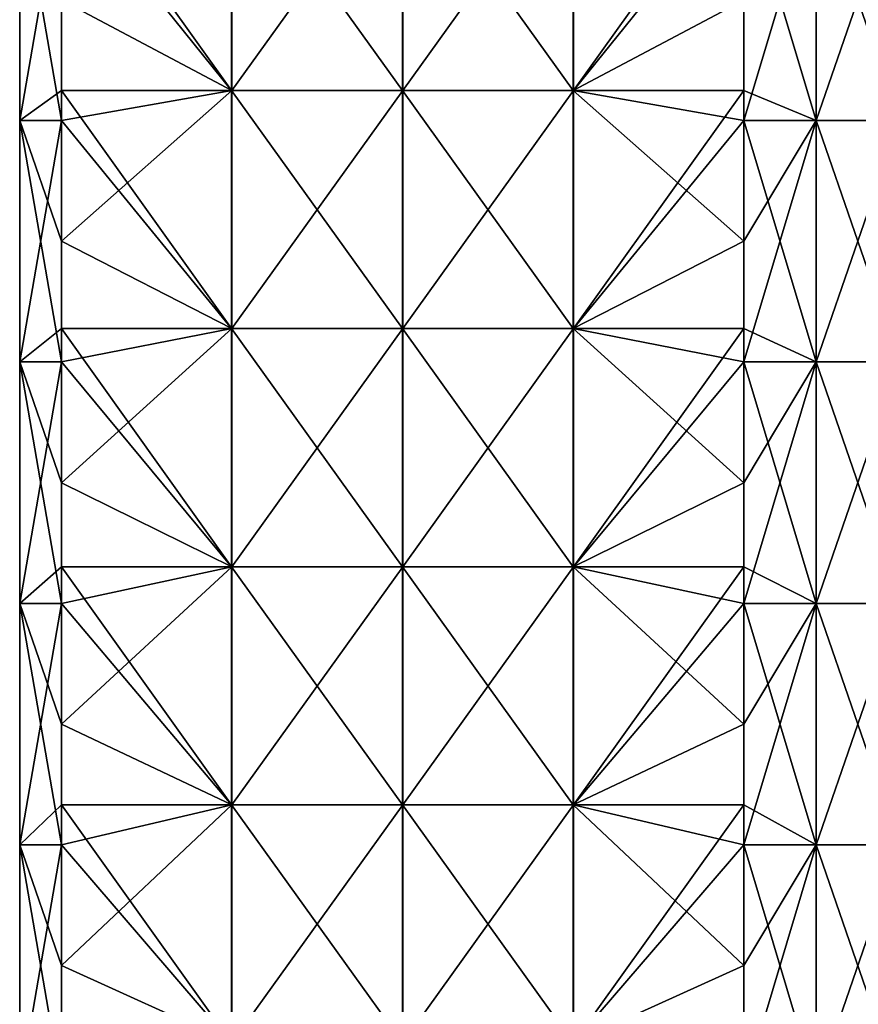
# Model space of a CAD drawing. Extents: x -90 to 138, y -992 to 8.
# Tile 19 of 24: x -52 to 0, y -116 to -55. Entities that reach past the tile are written whole.
import ezdxf

# ---------------------------------------------------------------- set-up
doc = ezdxf.new("R2010")
doc.units = 0
doc.header["$LTSCALE"] = 65.185185
for name, color, linetype in [('20', 7, 'CONTINUOUS'), ('21', 7, 'CONTINUOUS'), ('22', 7, 'CONTINUOUS'), ('23', 7, 'CONTINUOUS'), ('24', 7, 'CONTINUOUS')]:
    doc.layers.add(name, color=color, linetype=linetype)

msp = doc.modelspace()

# ---------------------------------------------------------------- linework, layer by layer
at = {"layer": '20', "linetype": 'CONTINUOUS'}
for points in [[(-7.071, -53.578, -49.497), (-2.588, -46.07, -52.086), (-7.071, -61.085, -49.497), (-7.071, -53.578, -49.497)], [(-7.071, -61.085, -49.497), (-2.588, -46.07, -52.086), (-2.588, -61.085, -52.086), (-7.071, -61.085, -49.497)], [(-2.588, -46.07, -52.086), (2.588, -46.07, -52.086), (-2.588, -61.085, -52.086), (-2.588, -46.07, -52.086)], [(-2.588, -61.085, -52.086), (2.588, -46.07, -52.086), (2.588, -61.085, -52.086), (-2.588, -61.085, -52.086)], [(-7.071, -61.085, -49.497), (-2.588, -61.085, -52.086), (-7.071, -68.593, -49.497), (-7.071, -61.085, -49.497)], [(-7.071, -68.593, -49.497), (-2.588, -61.085, -52.086), (-7.071, -76.1, -49.497), (-7.071, -68.593, -49.497)], [(-7.071, -76.1, -49.497), (-2.588, -61.085, -52.086), (-2.588, -76.1, -52.086), (-7.071, -76.1, -49.497)], [(-2.588, -61.085, -52.086), (2.588, -61.085, -52.086), (-2.588, -76.1, -52.086), (-2.588, -61.085, -52.086)], [(-2.588, -76.1, -52.086), (2.588, -61.085, -52.086), (2.588, -76.1, -52.086), (-2.588, -76.1, -52.086)], [(-7.071, -76.1, -49.497), (-2.588, -76.1, -52.086), (-7.071, -83.608, -49.497), (-7.071, -76.1, -49.497)], [(-7.071, -83.608, -49.497), (-2.588, -76.1, -52.086), (-7.071, -91.115, -49.497), (-7.071, -83.608, -49.497)], [(-7.071, -91.115, -49.497), (-2.588, -76.1, -52.086), (-2.588, -91.115, -52.086), (-7.071, -91.115, -49.497)], [(-2.588, -76.1, -52.086), (2.588, -76.1, -52.086), (-2.588, -91.115, -52.086), (-2.588, -76.1, -52.086)], [(-2.588, -91.115, -52.086), (2.588, -76.1, -52.086), (2.588, -91.115, -52.086), (-2.588, -91.115, -52.086)], [(-7.071, -91.115, -49.497), (-2.588, -91.115, -52.086), (-7.071, -98.623, -49.497), (-7.071, -91.115, -49.497)], [(-7.071, -98.623, -49.497), (-2.588, -91.115, -52.086), (-7.071, -106.13, -49.497), (-7.071, -98.623, -49.497)], [(-7.071, -106.13, -49.497), (-2.588, -91.115, -52.086), (-2.588, -106.13, -52.086), (-7.071, -106.13, -49.497)], [(-2.588, -91.115, -52.086), (2.588, -91.115, -52.086), (-2.588, -106.13, -52.086), (-2.588, -91.115, -52.086)], [(-2.588, -106.13, -52.086), (2.588, -91.115, -52.086), (2.588, -106.13, -52.086), (-2.588, -106.13, -52.086)], [(-7.071, -106.13, -49.497), (-2.588, -106.13, -52.086), (-7.071, -113.638, -49.497), (-7.071, -106.13, -49.497)], [(-7.071, -113.638, -49.497), (-2.588, -106.13, -52.086), (-7.071, -121.145, -49.497), (-7.071, -113.638, -49.497)], [(-7.071, -121.145, -49.497), (-2.588, -106.13, -52.086), (-2.588, -121.145, -52.086), (-7.071, -121.145, -49.497)], [(-2.588, -106.13, -52.086), (2.588, -106.13, -52.086), (-2.588, -121.145, -52.086), (-2.588, -106.13, -52.086)], [(-2.588, -121.145, -52.086), (2.588, -106.13, -52.086), (2.588, -121.145, -52.086), (-2.588, -121.145, -52.086)]]:
    msp.add_3dface(points, dxfattribs=at)
at = {"layer": '21', "linetype": 'CONTINUOUS'}
for points in [[(-38.912, -44.418, -17.656), (-38.912, -59.224, -17.656), (-49.497, -44.418, -7.071), (-38.912, -44.418, -17.656)], [(-49.497, -44.418, -7.071), (-38.912, -59.224, -17.656), (-49.497, -46.07, -7.071), (-49.497, -44.418, -7.071)], [(-28.295, -44.418, -28.274), (-28.295, -59.224, -28.274), (-38.912, -44.418, -17.656), (-28.295, -44.418, -28.274)], [(-38.912, -44.418, -17.656), (-28.295, -59.224, -28.274), (-38.912, -59.224, -17.656), (-38.912, -44.418, -17.656)], [(-17.678, -44.418, -38.891), (-17.678, -59.224, -38.891), (-28.295, -44.418, -28.274), (-17.678, -44.418, -38.891)], [(-28.295, -44.418, -28.274), (-17.678, -59.224, -38.891), (-28.295, -59.224, -28.274), (-28.295, -44.418, -28.274)], [(-17.678, -44.418, -38.891), (-7.071, -53.578, -49.497), (-17.678, -59.224, -38.891), (-17.678, -44.418, -38.891)], [(-49.497, -46.07, -7.071), (-38.912, -59.224, -17.656), (-49.497, -59.224, -7.071), (-49.497, -46.07, -7.071)], [(-7.071, -53.578, -49.497), (-7.071, -61.085, -49.497), (-17.678, -59.224, -38.891), (-7.071, -53.578, -49.497)], [(-38.912, -59.224, -17.656), (-38.912, -74.03, -17.656), (-49.497, -59.224, -7.071), (-38.912, -59.224, -17.656)], [(-49.497, -59.224, -7.071), (-38.912, -74.03, -17.656), (-49.497, -61.085, -7.071), (-49.497, -59.224, -7.071)], [(-28.295, -59.224, -28.274), (-28.295, -74.03, -28.274), (-38.912, -59.224, -17.656), (-28.295, -59.224, -28.274)], [(-38.912, -59.224, -17.656), (-28.295, -74.03, -28.274), (-38.912, -74.03, -17.656), (-38.912, -59.224, -17.656)], [(-17.678, -59.224, -38.891), (-17.678, -74.03, -38.891), (-28.295, -59.224, -28.274), (-17.678, -59.224, -38.891)], [(-28.295, -59.224, -28.274), (-17.678, -74.03, -38.891), (-28.295, -74.03, -28.274), (-28.295, -59.224, -28.274)], [(-7.071, -61.085, -49.497), (-7.071, -68.593, -49.497), (-17.678, -59.224, -38.891), (-7.071, -61.085, -49.497)], [(-17.678, -59.224, -38.891), (-7.071, -68.593, -49.497), (-17.678, -74.03, -38.891), (-17.678, -59.224, -38.891)], [(-49.497, -61.085, -7.071), (-38.912, -74.03, -17.656), (-49.497, -74.03, -7.071), (-49.497, -61.085, -7.071)], [(-7.071, -68.593, -49.497), (-7.071, -76.1, -49.497), (-17.678, -74.03, -38.891), (-7.071, -68.593, -49.497)], [(-38.912, -74.03, -17.656), (-38.912, -88.836, -17.656), (-49.497, -74.03, -7.071), (-38.912, -74.03, -17.656)], [(-49.497, -74.03, -7.071), (-38.912, -88.836, -17.656), (-49.497, -76.1, -7.071), (-49.497, -74.03, -7.071)], [(-28.295, -74.03, -28.274), (-28.295, -88.836, -28.274), (-38.912, -74.03, -17.656), (-28.295, -74.03, -28.274)], [(-38.912, -74.03, -17.656), (-28.295, -88.836, -28.274), (-38.912, -88.836, -17.656), (-38.912, -74.03, -17.656)], [(-17.678, -74.03, -38.891), (-17.678, -88.836, -38.891), (-28.295, -74.03, -28.274), (-17.678, -74.03, -38.891)], [(-28.295, -74.03, -28.274), (-17.678, -88.836, -38.891), (-28.295, -88.836, -28.274), (-28.295, -74.03, -28.274)], [(-7.071, -76.1, -49.497), (-7.071, -83.608, -49.497), (-17.678, -74.03, -38.891), (-7.071, -76.1, -49.497)], [(-17.678, -74.03, -38.891), (-7.071, -83.608, -49.497), (-17.678, -88.836, -38.891), (-17.678, -74.03, -38.891)], [(-49.497, -76.1, -7.071), (-38.912, -88.836, -17.656), (-49.497, -88.836, -7.071), (-49.497, -76.1, -7.071)], [(-7.071, -83.608, -49.497), (-7.071, -91.115, -49.497), (-17.678, -88.836, -38.891), (-7.071, -83.608, -49.497)], [(-38.912, -88.836, -17.656), (-38.912, -103.642, -17.656), (-49.497, -88.836, -7.071), (-38.912, -88.836, -17.656)], [(-49.497, -88.836, -7.071), (-38.912, -103.642, -17.656), (-49.497, -91.115, -7.071), (-49.497, -88.836, -7.071)], [(-28.295, -88.836, -28.274), (-28.295, -103.642, -28.274), (-38.912, -88.836, -17.656), (-28.295, -88.836, -28.274)], [(-38.912, -88.836, -17.656), (-28.295, -103.642, -28.274), (-38.912, -103.642, -17.656), (-38.912, -88.836, -17.656)], [(-17.678, -88.836, -38.891), (-17.678, -103.642, -38.891), (-28.295, -88.836, -28.274), (-17.678, -88.836, -38.891)], [(-28.295, -88.836, -28.274), (-17.678, -103.642, -38.891), (-28.295, -103.642, -28.274), (-28.295, -88.836, -28.274)], [(-7.071, -91.115, -49.497), (-7.071, -98.623, -49.497), (-17.678, -88.836, -38.891), (-7.071, -91.115, -49.497)], [(-17.678, -88.836, -38.891), (-7.071, -98.623, -49.497), (-17.678, -103.642, -38.891), (-17.678, -88.836, -38.891)], [(-49.497, -91.115, -7.071), (-38.912, -103.642, -17.656), (-49.497, -103.642, -7.071), (-49.497, -91.115, -7.071)], [(-7.071, -98.623, -49.497), (-7.071, -106.13, -49.497), (-17.678, -103.642, -38.891), (-7.071, -98.623, -49.497)], [(-38.912, -103.642, -17.656), (-38.912, -118.448, -17.656), (-49.497, -103.642, -7.071), (-38.912, -103.642, -17.656)], [(-49.497, -103.642, -7.071), (-38.912, -118.448, -17.656), (-49.497, -106.13, -7.071), (-49.497, -103.642, -7.071)], [(-28.295, -103.642, -28.274), (-28.295, -118.448, -28.274), (-38.912, -103.642, -17.656), (-28.295, -103.642, -28.274)], [(-38.912, -103.642, -17.656), (-28.295, -118.448, -28.274), (-38.912, -118.448, -17.656), (-38.912, -103.642, -17.656)], [(-17.678, -103.642, -38.891), (-17.678, -118.448, -38.891), (-28.295, -103.642, -28.274), (-17.678, -103.642, -38.891)], [(-28.295, -103.642, -28.274), (-17.678, -118.448, -38.891), (-28.295, -118.448, -28.274), (-28.295, -103.642, -28.274)], [(-7.071, -106.13, -49.497), (-7.071, -113.638, -49.497), (-17.678, -103.642, -38.891), (-7.071, -106.13, -49.497)], [(-17.678, -103.642, -38.891), (-7.071, -113.638, -49.497), (-17.678, -118.448, -38.891), (-17.678, -103.642, -38.891)], [(-49.497, -106.13, -7.071), (-38.912, -118.448, -17.656), (-49.497, -118.448, -7.071), (-49.497, -106.13, -7.071)], [(-7.071, -113.638, -49.497), (-7.071, -121.145, -49.497), (-17.678, -118.448, -38.891), (-7.071, -113.638, -49.497)]]:
    msp.add_3dface(points, dxfattribs=at)
at = {"layer": '22', "linetype": 'CONTINUOUS'}
for points in [[(-49.497, -46.07, -7.071), (-49.497, -59.224, -7.071), (-52.086, -61.085, -2.588), (-49.497, -46.07, -7.071)], [(-52.086, -46.07, -2.588), (-49.497, -46.07, -7.071), (-52.086, -61.085, -2.588), (-52.086, -46.07, -2.588)], [(-52.086, -46.07, 2.588), (-52.086, -46.07, -2.588), (-52.086, -61.085, 2.588), (-52.086, -46.07, 2.588)], [(-49.497, -53.578, 7.071), (-52.086, -46.07, 2.588), (-49.497, -61.085, 7.071), (-49.497, -53.578, 7.071)], [(-49.497, -61.085, 7.071), (-52.086, -46.07, 2.588), (-52.086, -61.085, 2.588), (-49.497, -61.085, 7.071)], [(-52.086, -61.085, 2.588), (-52.086, -46.07, -2.588), (-52.086, -61.085, -2.588), (-52.086, -61.085, 2.588)], [(-49.497, -59.224, -7.071), (-49.497, -61.085, -7.071), (-52.086, -61.085, -2.588), (-49.497, -59.224, -7.071)], [(-49.497, -61.085, -7.071), (-49.497, -74.03, -7.071), (-52.086, -76.1, -2.588), (-49.497, -61.085, -7.071)], [(-52.086, -61.085, -2.588), (-49.497, -61.085, -7.071), (-52.086, -76.1, -2.588), (-52.086, -61.085, -2.588)], [(-49.497, -61.085, 7.071), (-52.086, -61.085, 2.588), (-49.497, -68.593, 7.071), (-49.497, -61.085, 7.071)], [(-52.086, -61.085, 2.588), (-52.086, -61.085, -2.588), (-52.086, -76.1, 2.588), (-52.086, -61.085, 2.588)], [(-49.497, -68.593, 7.071), (-52.086, -61.085, 2.588), (-49.497, -76.1, 7.071), (-49.497, -68.593, 7.071)], [(-49.497, -76.1, 7.071), (-52.086, -61.085, 2.588), (-52.086, -76.1, 2.588), (-49.497, -76.1, 7.071)], [(-52.086, -76.1, 2.588), (-52.086, -61.085, -2.588), (-52.086, -76.1, -2.588), (-52.086, -76.1, 2.588)], [(-49.497, -74.03, -7.071), (-49.497, -76.1, -7.071), (-52.086, -76.1, -2.588), (-49.497, -74.03, -7.071)], [(-49.497, -76.1, -7.071), (-49.497, -88.836, -7.071), (-52.086, -91.115, -2.588), (-49.497, -76.1, -7.071)], [(-52.086, -76.1, -2.588), (-49.497, -76.1, -7.071), (-52.086, -91.115, -2.588), (-52.086, -76.1, -2.588)], [(-49.497, -76.1, 7.071), (-52.086, -76.1, 2.588), (-49.497, -83.608, 7.071), (-49.497, -76.1, 7.071)], [(-52.086, -76.1, 2.588), (-52.086, -76.1, -2.588), (-52.086, -91.115, 2.588), (-52.086, -76.1, 2.588)], [(-49.497, -83.608, 7.071), (-52.086, -76.1, 2.588), (-49.497, -91.115, 7.071), (-49.497, -83.608, 7.071)], [(-49.497, -91.115, 7.071), (-52.086, -76.1, 2.588), (-52.086, -91.115, 2.588), (-49.497, -91.115, 7.071)], [(-52.086, -91.115, 2.588), (-52.086, -76.1, -2.588), (-52.086, -91.115, -2.588), (-52.086, -91.115, 2.588)], [(-49.497, -88.836, -7.071), (-49.497, -91.115, -7.071), (-52.086, -91.115, -2.588), (-49.497, -88.836, -7.071)], [(-49.497, -91.115, -7.071), (-49.497, -103.642, -7.071), (-52.086, -106.13, -2.588), (-49.497, -91.115, -7.071)], [(-52.086, -91.115, -2.588), (-49.497, -91.115, -7.071), (-52.086, -106.13, -2.588), (-52.086, -91.115, -2.588)], [(-49.497, -91.115, 7.071), (-52.086, -91.115, 2.588), (-49.497, -98.623, 7.071), (-49.497, -91.115, 7.071)], [(-52.086, -91.115, 2.588), (-52.086, -91.115, -2.588), (-52.086, -106.13, 2.588), (-52.086, -91.115, 2.588)], [(-49.497, -98.623, 7.071), (-52.086, -91.115, 2.588), (-49.497, -106.13, 7.071), (-49.497, -98.623, 7.071)], [(-49.497, -106.13, 7.071), (-52.086, -91.115, 2.588), (-52.086, -106.13, 2.588), (-49.497, -106.13, 7.071)], [(-52.086, -106.13, 2.588), (-52.086, -91.115, -2.588), (-52.086, -106.13, -2.588), (-52.086, -106.13, 2.588)], [(-49.497, -103.642, -7.071), (-49.497, -106.13, -7.071), (-52.086, -106.13, -2.588), (-49.497, -103.642, -7.071)], [(-49.497, -106.13, -7.071), (-49.497, -118.448, -7.071), (-52.086, -121.145, -2.588), (-49.497, -106.13, -7.071)], [(-52.086, -106.13, -2.588), (-49.497, -106.13, -7.071), (-52.086, -121.145, -2.588), (-52.086, -106.13, -2.588)], [(-49.497, -106.13, 7.071), (-52.086, -106.13, 2.588), (-49.497, -113.638, 7.071), (-49.497, -106.13, 7.071)], [(-52.086, -106.13, 2.588), (-52.086, -106.13, -2.588), (-52.086, -121.145, 2.588), (-52.086, -106.13, 2.588)], [(-49.497, -113.638, 7.071), (-52.086, -106.13, 2.588), (-49.497, -121.145, 7.071), (-49.497, -113.638, 7.071)], [(-49.497, -121.145, 7.071), (-52.086, -106.13, 2.588), (-52.086, -121.145, 2.588), (-49.497, -121.145, 7.071)], [(-52.086, -121.145, 2.588), (-52.086, -106.13, -2.588), (-52.086, -121.145, -2.588), (-52.086, -121.145, 2.588)]]:
    msp.add_3dface(points, dxfattribs=at)
at = {"layer": '23', "linetype": 'CONTINUOUS'}
for points in [[(-38.891, -44.418, 17.678), (-49.497, -53.578, 7.071), (-38.891, -59.224, 17.678), (-38.891, -44.418, 17.678)], [(-38.891, -44.418, 17.678), (-38.891, -59.224, 17.678), (-28.274, -44.418, 28.295), (-38.891, -44.418, 17.678)], [(-28.274, -44.418, 28.295), (-38.891, -59.224, 17.678), (-28.274, -59.224, 28.295), (-28.274, -44.418, 28.295)], [(-28.274, -44.418, 28.295), (-28.274, -59.224, 28.295), (-17.656, -44.418, 38.912), (-28.274, -44.418, 28.295)], [(-17.656, -44.418, 38.912), (-28.274, -59.224, 28.295), (-17.656, -59.224, 38.912), (-17.656, -44.418, 38.912)], [(-17.656, -44.418, 38.912), (-17.656, -59.224, 38.912), (-7.071, -44.418, 49.497), (-17.656, -44.418, 38.912)], [(-7.071, -44.418, 49.497), (-17.656, -59.224, 38.912), (-7.071, -46.07, 49.497), (-7.071, -44.418, 49.497)], [(-7.071, -46.07, 49.497), (-17.656, -59.224, 38.912), (-7.071, -59.224, 49.497), (-7.071, -46.07, 49.497)], [(-49.497, -53.578, 7.071), (-49.497, -61.085, 7.071), (-38.891, -59.224, 17.678), (-49.497, -53.578, 7.071)], [(-49.497, -61.085, 7.071), (-49.497, -68.593, 7.071), (-38.891, -59.224, 17.678), (-49.497, -61.085, 7.071)], [(-38.891, -59.224, 17.678), (-49.497, -68.593, 7.071), (-38.891, -74.03, 17.678), (-38.891, -59.224, 17.678)], [(-38.891, -59.224, 17.678), (-38.891, -74.03, 17.678), (-28.274, -59.224, 28.295), (-38.891, -59.224, 17.678)], [(-28.274, -59.224, 28.295), (-38.891, -74.03, 17.678), (-28.274, -74.03, 28.295), (-28.274, -59.224, 28.295)], [(-28.274, -59.224, 28.295), (-28.274, -74.03, 28.295), (-17.656, -59.224, 38.912), (-28.274, -59.224, 28.295)], [(-17.656, -59.224, 38.912), (-28.274, -74.03, 28.295), (-17.656, -74.03, 38.912), (-17.656, -59.224, 38.912)], [(-17.656, -59.224, 38.912), (-17.656, -74.03, 38.912), (-7.071, -59.224, 49.497), (-17.656, -59.224, 38.912)], [(-7.071, -59.224, 49.497), (-17.656, -74.03, 38.912), (-7.071, -61.085, 49.497), (-7.071, -59.224, 49.497)], [(-7.071, -61.085, 49.497), (-17.656, -74.03, 38.912), (-7.071, -74.03, 49.497), (-7.071, -61.085, 49.497)], [(-49.497, -68.593, 7.071), (-49.497, -76.1, 7.071), (-38.891, -74.03, 17.678), (-49.497, -68.593, 7.071)], [(-49.497, -76.1, 7.071), (-49.497, -83.608, 7.071), (-38.891, -74.03, 17.678), (-49.497, -76.1, 7.071)], [(-38.891, -74.03, 17.678), (-49.497, -83.608, 7.071), (-38.891, -88.836, 17.678), (-38.891, -74.03, 17.678)], [(-38.891, -74.03, 17.678), (-38.891, -88.836, 17.678), (-28.274, -74.03, 28.295), (-38.891, -74.03, 17.678)], [(-28.274, -74.03, 28.295), (-38.891, -88.836, 17.678), (-28.274, -88.836, 28.295), (-28.274, -74.03, 28.295)], [(-28.274, -74.03, 28.295), (-28.274, -88.836, 28.295), (-17.656, -74.03, 38.912), (-28.274, -74.03, 28.295)], [(-17.656, -74.03, 38.912), (-28.274, -88.836, 28.295), (-17.656, -88.836, 38.912), (-17.656, -74.03, 38.912)], [(-17.656, -74.03, 38.912), (-17.656, -88.836, 38.912), (-7.071, -74.03, 49.497), (-17.656, -74.03, 38.912)], [(-7.071, -74.03, 49.497), (-17.656, -88.836, 38.912), (-7.071, -76.1, 49.497), (-7.071, -74.03, 49.497)], [(-7.071, -76.1, 49.497), (-17.656, -88.836, 38.912), (-7.071, -88.836, 49.497), (-7.071, -76.1, 49.497)], [(-49.497, -83.608, 7.071), (-49.497, -91.115, 7.071), (-38.891, -88.836, 17.678), (-49.497, -83.608, 7.071)], [(-49.497, -91.115, 7.071), (-49.497, -98.623, 7.071), (-38.891, -88.836, 17.678), (-49.497, -91.115, 7.071)], [(-38.891, -88.836, 17.678), (-49.497, -98.623, 7.071), (-38.891, -103.642, 17.678), (-38.891, -88.836, 17.678)], [(-38.891, -88.836, 17.678), (-38.891, -103.642, 17.678), (-28.274, -88.836, 28.295), (-38.891, -88.836, 17.678)], [(-28.274, -88.836, 28.295), (-38.891, -103.642, 17.678), (-28.274, -103.642, 28.295), (-28.274, -88.836, 28.295)], [(-28.274, -88.836, 28.295), (-28.274, -103.642, 28.295), (-17.656, -88.836, 38.912), (-28.274, -88.836, 28.295)], [(-17.656, -88.836, 38.912), (-28.274, -103.642, 28.295), (-17.656, -103.642, 38.912), (-17.656, -88.836, 38.912)], [(-17.656, -88.836, 38.912), (-17.656, -103.642, 38.912), (-7.071, -88.836, 49.497), (-17.656, -88.836, 38.912)], [(-7.071, -88.836, 49.497), (-17.656, -103.642, 38.912), (-7.071, -91.115, 49.497), (-7.071, -88.836, 49.497)], [(-7.071, -91.115, 49.497), (-17.656, -103.642, 38.912), (-7.071, -103.642, 49.497), (-7.071, -91.115, 49.497)], [(-49.497, -98.623, 7.071), (-49.497, -106.13, 7.071), (-38.891, -103.642, 17.678), (-49.497, -98.623, 7.071)], [(-49.497, -106.13, 7.071), (-49.497, -113.638, 7.071), (-38.891, -103.642, 17.678), (-49.497, -106.13, 7.071)], [(-38.891, -103.642, 17.678), (-49.497, -113.638, 7.071), (-38.891, -118.448, 17.678), (-38.891, -103.642, 17.678)], [(-38.891, -103.642, 17.678), (-38.891, -118.448, 17.678), (-28.274, -103.642, 28.295), (-38.891, -103.642, 17.678)], [(-28.274, -103.642, 28.295), (-38.891, -118.448, 17.678), (-28.274, -118.448, 28.295), (-28.274, -103.642, 28.295)], [(-28.274, -103.642, 28.295), (-28.274, -118.448, 28.295), (-17.656, -103.642, 38.912), (-28.274, -103.642, 28.295)], [(-17.656, -103.642, 38.912), (-28.274, -118.448, 28.295), (-17.656, -118.448, 38.912), (-17.656, -103.642, 38.912)], [(-17.656, -103.642, 38.912), (-17.656, -118.448, 38.912), (-7.071, -103.642, 49.497), (-17.656, -103.642, 38.912)], [(-7.071, -103.642, 49.497), (-17.656, -118.448, 38.912), (-7.071, -106.13, 49.497), (-7.071, -103.642, 49.497)], [(-7.071, -106.13, 49.497), (-17.656, -118.448, 38.912), (-7.071, -118.448, 49.497), (-7.071, -106.13, 49.497)], [(-49.497, -113.638, 7.071), (-49.497, -121.145, 7.071), (-38.891, -118.448, 17.678), (-49.497, -113.638, 7.071)]]:
    msp.add_3dface(points, dxfattribs=at)
at = {"layer": '24', "linetype": 'CONTINUOUS'}
for points in [[(-7.071, -46.07, 49.497), (-7.071, -59.224, 49.497), (-2.588, -61.085, 52.086), (-7.071, -46.07, 49.497)], [(-2.588, -46.07, 52.086), (-7.071, -46.07, 49.497), (-2.588, -61.085, 52.086), (-2.588, -46.07, 52.086)], [(2.588, -46.07, 52.086), (-2.588, -46.07, 52.086), (2.588, -61.085, 52.086), (2.588, -46.07, 52.086)], [(2.588, -61.085, 52.086), (-2.588, -46.07, 52.086), (-2.588, -61.085, 52.086), (2.588, -61.085, 52.086)], [(-7.071, -59.224, 49.497), (-7.071, -61.085, 49.497), (-2.588, -61.085, 52.086), (-7.071, -59.224, 49.497)], [(-7.071, -61.085, 49.497), (-7.071, -74.03, 49.497), (-2.588, -76.1, 52.086), (-7.071, -61.085, 49.497)], [(-2.588, -61.085, 52.086), (-7.071, -61.085, 49.497), (-2.588, -76.1, 52.086), (-2.588, -61.085, 52.086)], [(2.588, -61.085, 52.086), (-2.588, -61.085, 52.086), (2.588, -76.1, 52.086), (2.588, -61.085, 52.086)], [(2.588, -76.1, 52.086), (-2.588, -61.085, 52.086), (-2.588, -76.1, 52.086), (2.588, -76.1, 52.086)], [(-7.071, -74.03, 49.497), (-7.071, -76.1, 49.497), (-2.588, -76.1, 52.086), (-7.071, -74.03, 49.497)], [(-7.071, -76.1, 49.497), (-7.071, -88.836, 49.497), (-2.588, -91.115, 52.086), (-7.071, -76.1, 49.497)], [(-2.588, -76.1, 52.086), (-7.071, -76.1, 49.497), (-2.588, -91.115, 52.086), (-2.588, -76.1, 52.086)], [(2.588, -76.1, 52.086), (-2.588, -76.1, 52.086), (2.588, -91.115, 52.086), (2.588, -76.1, 52.086)], [(2.588, -91.115, 52.086), (-2.588, -76.1, 52.086), (-2.588, -91.115, 52.086), (2.588, -91.115, 52.086)], [(-7.071, -88.836, 49.497), (-7.071, -91.115, 49.497), (-2.588, -91.115, 52.086), (-7.071, -88.836, 49.497)], [(-7.071, -91.115, 49.497), (-7.071, -103.642, 49.497), (-2.588, -106.13, 52.086), (-7.071, -91.115, 49.497)], [(-2.588, -91.115, 52.086), (-7.071, -91.115, 49.497), (-2.588, -106.13, 52.086), (-2.588, -91.115, 52.086)], [(2.588, -91.115, 52.086), (-2.588, -91.115, 52.086), (2.588, -106.13, 52.086), (2.588, -91.115, 52.086)], [(2.588, -106.13, 52.086), (-2.588, -91.115, 52.086), (-2.588, -106.13, 52.086), (2.588, -106.13, 52.086)], [(-7.071, -103.642, 49.497), (-7.071, -106.13, 49.497), (-2.588, -106.13, 52.086), (-7.071, -103.642, 49.497)], [(-7.071, -106.13, 49.497), (-7.071, -118.448, 49.497), (-2.588, -121.145, 52.086), (-7.071, -106.13, 49.497)], [(-2.588, -106.13, 52.086), (-7.071, -106.13, 49.497), (-2.588, -121.145, 52.086), (-2.588, -106.13, 52.086)], [(2.588, -106.13, 52.086), (-2.588, -106.13, 52.086), (2.588, -121.145, 52.086), (2.588, -106.13, 52.086)], [(2.588, -121.145, 52.086), (-2.588, -106.13, 52.086), (-2.588, -121.145, 52.086), (2.588, -121.145, 52.086)]]:
    msp.add_3dface(points, dxfattribs=at)

doc.saveas('drawing.dxf')
